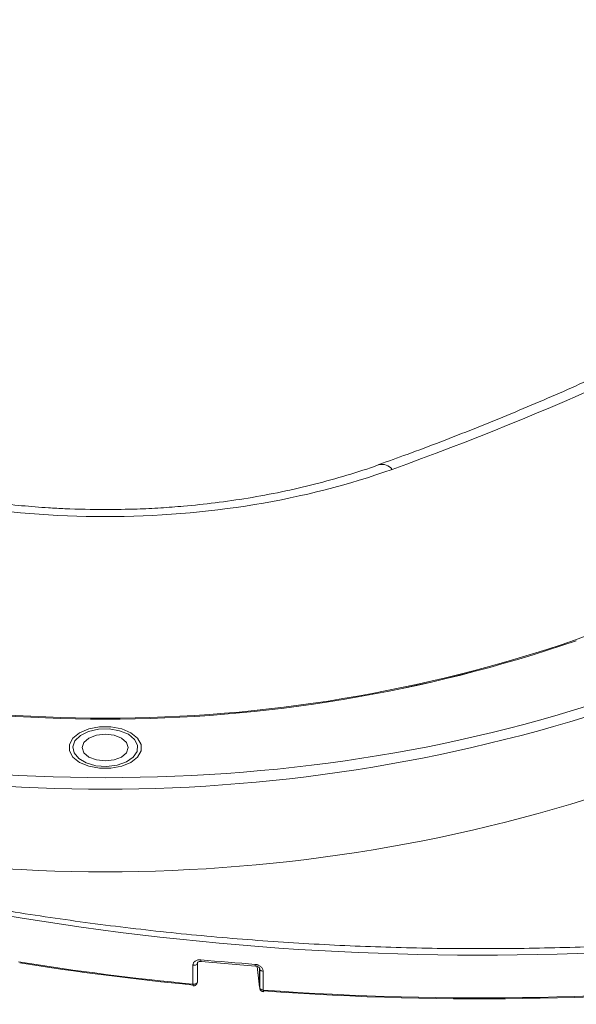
# Model space of a CAD drawing. Header units: millimetres. Extents: x 0 to 420, y 0 to 297.
# Tile 49 of 64: x 329 to 347, y 207 to 239. Entities that reach past the tile are written whole.
import ezdxf

# ---------------------------------------------------------------- set-up
doc = ezdxf.new("R2010")
doc.units = ezdxf.units.MM

msp = doc.modelspace()

# ---------------------------------------------------------------- linework, layer by layer
at = {"color": 7, "linetype": 'Continuous', "lineweight": 15}
for p, q in [((334.78212164, 207.40533741), (334.78212164, 208.01774731)), ((334.92771003, 207.47650973), (334.92771003, 208.08891963)), ((335.04351376, 208.14493449), (336.81880488, 207.99505487)), ((336.81880488, 207.99506096), (336.81986381, 207.99463129)), ((336.86967612, 207.98361941), (336.95324542, 207.30912393)), ((336.95511305, 207.89594399), (336.95511305, 207.2835341)), ((337.06452627, 207.82501954), (337.06452627, 207.21260965)), ((336.95261585, 207.31934304), (336.95324542, 207.30912393))]:
    msp.add_line(p, q, dxfattribs=at)
at = {"color": 8, "linetype": 'Continuous', "lineweight": 15}
for p, q in [((336.95261585, 207.31934304), (336.87035311, 207.98331542)), ((336.95261585, 207.91875814), (336.95261585, 207.31934304))]:
    msp.add_line(p, q, dxfattribs=at)
at = {"color": 7, "linetype": 'Continuous', "lineweight": 15, "flags": 128}
for points in [[(376.23941873, 235.34885322), (374.51297055, 233.80555147), (372.69317236, 232.29842059), (370.7822843, 230.82933708), (368.78270083, 229.40013642), (366.69690862, 228.01260082), (364.5275234, 226.66846844), (362.2772452, 225.36941049), (359.94888207, 224.11704802), (357.54534476, 222.91294884), (355.06962834, 221.75861388), (352.52482534, 220.65548168), (349.91410993, 219.60493151), (347.24074323, 218.60827418)], [(332.76203373, 215.58607289), (332.97950356, 215.41329186), (333.09382689, 215.2101657), (333.09382953, 214.99658791), (332.97950356, 214.79346326), (332.76203636, 214.62067159), (332.46273052, 214.49513653), (332.11087019, 214.42913756), (331.74090252, 214.42913908), (331.38903955, 214.49513653), (331.08973107, 214.62067311), (330.87226914, 214.79346174), (330.75794581, 214.99658791), (330.75794581, 215.21016418), (330.87227177, 215.41328882), (331.08972844, 215.58607441), (331.38904482, 215.71161555), (331.74090515, 215.77761452), (332.11087019, 215.77761452), (332.46273315, 215.71161707), (332.76203373, 215.58607289)], [(332.67718159, 215.53708879), (332.88042423, 215.37276426), (332.98022006, 215.17924118), (332.96576633, 214.97750035), (332.83862772, 214.78940001), (332.61257574, 214.63532333), (332.31211085, 214.53196585), (331.96979415, 214.4905304), (331.62271485, 214.51550602), (331.30849429, 214.60418896), (331.06117395, 214.74696395), (330.90755659, 214.9283581), (330.86429285, 215.12872271), (330.93606893, 215.32633794), (331.11510611, 215.49979414), (331.3820063, 215.63028966), (331.70783831, 215.70368673), (332.05730418, 215.71202918), (332.39252967, 215.65441979), (332.67718159, 215.53708879)], [(332.4562162, 215.40952818), (332.61879766, 215.26906614), (332.67588294, 215.10337452), (332.61878976, 214.93768442), (332.45621093, 214.79722086), (332.21289454, 214.7033661), (331.92587977, 214.67040691), (331.6388729, 214.70336762), (331.39555914, 214.7972239), (331.23297504, 214.93768746), (331.17587923, 215.103373), (331.23297241, 215.2690631), (331.39555124, 215.40952666), (331.63886763, 215.50338143), (331.9258824, 215.53634061), (332.21289981, 215.50338599), (332.4562162, 215.40952818)], [(337.06452627, 207.82501954), (337.04263362, 207.82777957), (337.02193161, 207.83274763), (337.00311568, 207.83977773), (336.98676797, 207.84863112), (336.97341796, 207.85902648), (336.96350027, 207.87062773), (336.95733366, 207.8830684), (336.95511305, 207.89594399)], [(336.95511305, 207.2835341), (336.95733366, 207.27065851), (336.96350027, 207.25821784), (336.97341796, 207.24661658), (336.98676797, 207.23622122), (337.00311568, 207.22736783), (337.02193161, 207.22033774), (337.04263362, 207.21536968), (337.06452627, 207.21260965)], [(337.07106957, 207.15953662), (337.07145943, 207.15957283), (337.07415156, 207.16251229), (337.07707549, 207.17013603), (337.0801127, 207.18214147)]]:
    msp.add_lwpolyline(points, dxfattribs=at)
at = {"color": 8, "linetype": 'Continuous', "lineweight": 15, "flags": 128}
msp.add_lwpolyline([(334.78212164, 208.01774731), (334.81026257, 208.01689116), (334.8380347, 208.0197029), (334.86399716, 208.02602892), (334.88684602, 208.03555141), (334.90542488, 208.04779439), (334.91877226, 208.06212071), (334.92621908, 208.07780955), (334.92771003, 208.08891963)], dxfattribs=at)
at = {"color": 8, "linetype": 'Continuous', "lineweight": 15}
for centre, radius, start, end in [((340.92972428, 223.89448385), 0.42983396, 38.177180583, 101.360655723), ((336.91855114, 208.03272073), 0.10661884, 171.907994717, 200.684312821), ((334.86604646, 207.48210749), 0.06191712, 293.873509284, 354.8129638), ((337.15444458, 207.19675568), 0.09130526, 170.000650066, 204.056244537)]:
    msp.add_arc(centre, radius, start, end, dxfattribs=at)
at = {"color": 7, "linetype": 'Continuous', "lineweight": 15}
for centre, radius, start, end in [((331.92588993, 263.41726783), 47.38562385, 251.10995375, 288.890032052), ((331.92588993, 263.41686022), 47.38562385, 251.10995375, 288.890032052), ((331.92588594, 263.36466867), 47.30411929, 251.109942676, 288.890051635), ((331.92588549, 267.00014919), 53.24919972, 251.110577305, 288.889420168), ((331.92588639, 264.40257264), 53.3417843, 251.110581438, 288.889410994), ((344.1398207, 301.24895956), 92.90046342, 251.1471509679, 276.7558257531), ((343.79137712, 301.05125471), 94.07828927, 261.0190162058, 264.5047410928), ((335.10701434, 208.18183568), 0.07247034, 167.346831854, 211.030709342), ((344.0422432, 304.28423536), 96.50765387, 264.6454591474, 265.7040316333), ((336.6197486, 207.89054829), 0.33540786, 0.921755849, 7.056575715), ((334.86530201, 207.39144936), 0.0843318, 170.521152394, 207.823139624), ((334.8038587, 207.59256703), 0.18848722, 263.377699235, 297.573045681), ((344.15803832, 305.00350907), 98.04783487, 265.8511710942, 276.3889181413), ((336.6197486, 207.2781384), 0.33540786, 0.921755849, 7.056575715)]:
    msp.add_arc(centre, radius, start, end, dxfattribs=at)
for points in [[(341.26761897, 224.16016083), (351.55565138, 227.84862865), (360.23221433, 232.85750182), (366.62152028, 238.79665651)], [(329.1381871, 208.09387437), (331.005382, 207.79832061), (332.89305442, 207.55857506), (334.80271334, 207.37444607)], [(337.08011249, 207.18214339), (343.06248317, 206.7482411), (349.12672783, 206.86680196), (355.04453973, 207.53336239)]]:
    msp.add_open_spline(points, degree=3, dxfattribs=at)
for points, knots in [([(365.76373788, 238.69363311), (365.66286555, 238.59730345), (365.11498813, 238.07409901), (364.04534234, 237.14893005), (362.55357629, 235.92138584), (360.98347016, 234.72482291), (359.34486299, 233.55804868), (357.63739547, 232.4231139), (355.86357979, 231.32123447), (354.02528986, 230.25377556), (352.12464962, 229.22202867), (350.16390663, 228.22717858), (348.14509022, 227.2707204), (346.0715524, 226.35288713), (343.94212367, 225.47816895), (342.19762453, 224.80025474), (341.14695219, 224.42960667), (340.84011472, 224.32136291)], [0, 0, 0, 0, 0.01656200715, 0.08995479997, 0.16332201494, 0.23667024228, 0.31000496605, 0.38333062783, 0.45664920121, 0.52996275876, 0.60327315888, 0.67658092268, 0.74988595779, 0.82318701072, 0.89648216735, 0.96976873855, 1, 1, 1, 1]), ([(322.58414995, 224.16016083), (325.38863364, 223.15469668), (328.62457251, 222.62182255), (335.22719641, 222.62182255), (338.46313528, 223.15469668), (341.26761897, 224.16016083)], [0, 0, 0, 0, 0.5, 0.5, 1, 1, 1, 1]), ([(331.9258903, 222.85114686), (331.48638128, 222.85650903), (330.86905967, 222.86404058), (329.961436, 222.91431535), (329.19113053, 222.97435874), (328.282112, 223.07435082), (327.34148276, 223.20936929), (326.37559335, 223.38359747), (325.40310702, 223.596764), (324.43959415, 223.85075127), (323.63700272, 224.09200413), (323.17309302, 224.26116432), (323.01075315, 224.32035999)], [0, 0, 0, 0, 0.1398522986, 0.1964324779, 0.290211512, 0.3873052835, 0.4911419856, 0.5991110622, 0.7101398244, 0.823369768, 0.9381902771, 1, 1, 1, 1]), ([(340.84490629, 224.31675982), (340.83375966, 224.3124588), (340.49975261, 224.18357922), (339.80061132, 223.96581352), (338.75348777, 223.66993024), (337.67598328, 223.42284662), (336.59307457, 223.22125315), (335.5257297, 223.06727535), (334.57443647, 222.96635391), (333.72514793, 222.9032853), (332.87545981, 222.86061974), (332.27162415, 222.85459589), (331.9258903, 222.85114686)], [0, 0, 0, 0, 0.0043233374, 0.1295481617, 0.2542759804, 0.3780335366, 0.499849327, 0.6173156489, 0.7286075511, 0.8078179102, 0.8899636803, 1, 1, 1, 1]), ([(349.0330524, 216.94183216), (343.89730663, 215.10056337), (337.97145319, 214.12473097), (325.88031573, 214.12473097), (319.95446229, 215.10056337), (314.81871652, 216.94183216)], [0, 0, 0, 0, 0.5, 0.5, 1, 1, 1, 1]), ([(314.18603181, 213.49582968), (314.33456254, 213.44289336), (314.63157508, 213.33703816), (315.08021877, 213.1812868), (315.53103815, 213.02779513), (315.9842644, 212.87677808), (316.43983559, 212.72817806), (316.89776826, 212.58201052), (317.35805812, 212.4382713), (317.82070572, 212.2969616), (318.2857131, 212.15808078), (319.385902, 211.8368683), (321.14362661, 211.35874712), (323.60051421, 210.76977839), (326.10999378, 210.24623112), (328.67067737, 209.78956262), (331.26973688, 209.40242765), (333.9014571, 209.08632374), (336.55617599, 208.84227175), (339.22388559, 208.67133019), (341.89867224, 208.57324852), (344.56655722, 208.54818735), (347.22570995, 208.59506793), (349.336992, 208.68943681), (350.90934911, 208.78949076), (351.947592, 208.86670396), (352.98295911, 208.95515077), (354.01579269, 209.05383938), (354.70156355, 209.12890251), (355.04453973, 209.16644401)], [0, 0, 0, 0, 0.012314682, 0.0246253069, 0.0369329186, 0.0492385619, 0.0615432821, 0.0738481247, 0.0861541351, 0.0984623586, 0.1107738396, 0.123089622, 0.1854410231, 0.2477985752, 0.3107052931, 0.3736182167, 0.4368063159, 0.5000006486, 0.5631887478, 0.6263830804, 0.6892897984, 0.752202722, 0.8145541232, 0.8769116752, 0.9015367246, 0.9261497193, 0.9507590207, 0.9753729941, 1, 1, 1, 1]), ([(334.78212082, 208.01774425), (334.78259028, 208.02676606), (334.78352574, 208.04474313), (334.79056301, 208.07071851), (334.80344861, 208.09931505), (334.82471094, 208.12907612), (334.85670196, 208.15684792), (334.89538373, 208.17834823), (334.93945056, 208.19252002), (334.98698632, 208.20012642), (335.01990257, 208.19851505), (335.03630495, 208.1977121)], [0, 0, 0, 0, 0.08365080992, 0.16668466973, 0.25064853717, 0.37559367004, 0.49979969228, 0.62348309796, 0.74905666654, 0.87495335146, 1, 1, 1, 1]), ([(334.92602679, 208.07711764), (334.92720717, 208.08830646), (334.92950998, 208.11013477), (334.95766733, 208.13227369), (334.99710986, 208.14549234), (335.02940506, 208.14480587), (335.04470968, 208.14448056)], [0, 0, 0, 0, 0.2742614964, 0.5350575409, 0.7796649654, 1, 1, 1, 1]), ([(336.81299002, 208.04772649), (336.82389332, 208.0465802), (336.84565888, 208.04429195), (336.8778871, 208.03647481), (336.91419183, 208.0238089), (336.95311632, 208.00435336), (336.99133534, 207.97626867), (337.02291211, 207.94301082), (337.04616825, 207.90565468), (337.06156754, 207.86573186), (337.06354212, 207.83859559), (337.06453005, 207.82501852)], [0, 0, 0, 0, 0.0834584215, 0.1666026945, 0.2508316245, 0.376060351, 0.4999270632, 0.6239338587, 0.7493159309, 0.8745754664, 1, 1, 1, 1]), ([(336.81979006, 207.99463135), (336.83522833, 207.99230651), (336.86696281, 207.98752763), (336.90826234, 207.96781948), (336.93926573, 207.94224763), (336.94799402, 207.92545956), (336.95246834, 207.91685362)], [0, 0, 0, 0, 0.2315669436, 0.4760023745, 0.7313868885, 1, 1, 1, 1]), ([(334.79099355, 207.35317694), (334.80344669, 207.35261871), (334.83021784, 207.35141864), (334.86526291, 207.36645663), (334.89334809, 207.38801203), (334.90511355, 207.40537296), (334.91097246, 207.41401828)], [0, 0, 0, 0, 0.2605120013, 0.5600357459, 0.7809084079, 1, 1, 1, 1]), ([(334.91097246, 207.41401828), (334.91785271, 207.42919122), (334.92742768, 207.45030681), (334.92743834, 207.47319268), (334.92744134, 207.47963355)], [0, 0, 0, 0, 0.7185655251, 1, 1, 1, 1]), ([(336.95543442, 207.28221089), (336.95536576, 207.28080645), (336.95468923, 207.26696904), (336.96159311, 207.23952273), (336.98158294, 207.20291775), (337.01601389, 207.1744434), (337.04868602, 207.15972612), (337.06781346, 207.16075771), (337.0712566, 207.1609434)], [0, 0, 0, 0, 0.0228416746, 0.2250498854, 0.4482428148, 0.6897456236, 0.9441510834, 1, 1, 1, 1])]:
    msp.add_open_spline(points, degree=3, knots=knots, dxfattribs=at)

doc.saveas('drawing.dxf')
